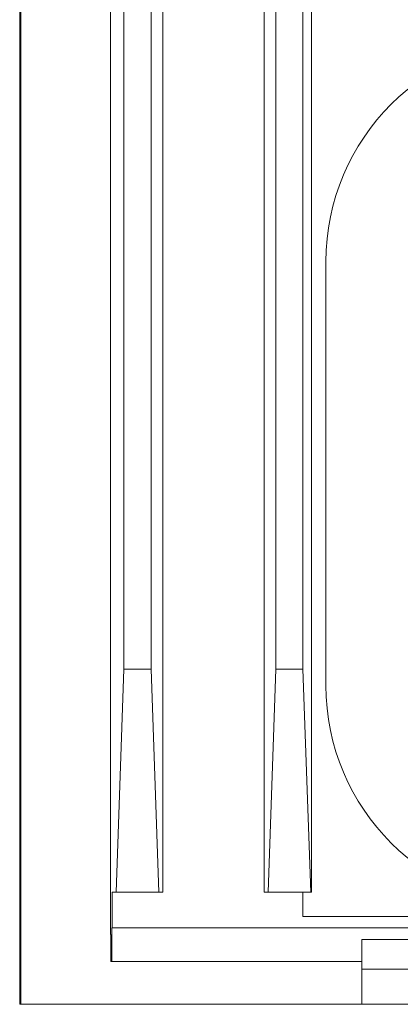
# Model space of a CAD drawing. Extents: x 13 to 426, y 7 to 274.
# Tile 2 of 29: x 65.48 to 71.99, y 46.79 to 63.61. Entities that reach past the tile are written whole.
import ezdxf

# ---------------------------------------------------------------- set-up
doc = ezdxf.new("R2010")
doc.units = 0
doc.header["$MEASUREMENT"] = 0

msp = doc.modelspace()

# ---------------------------------------------------------------- linework, layer by layer
at = {"color": 7, "linetype": 'Continuous', "lineweight": 15}
for p, q in [((69.664, 111.532), (69.664, 48.709)), ((67.038, 47.981), (67.038, 108.506)), ((67.93, 48.709), (67.93, 108.103)), ((69.864, 107.722), (69.864, 52.519)), ((70.328, 52.519), (70.328, 107.722)), ((67.267, 104.293), (67.267, 52.519)), ((67.73, 52.519), (67.73, 104.293)), ((65.484, 46.791), (65.484, 94.116)), ((65.504, 94.116), (65.504, 46.791)), ((70.474, 48.709), (70.474, 64.33)), ((70.721, 59.479), (70.721, 52.24)), ((67.133, 48.709), (67.267, 52.519)), ((67.267, 52.519), (67.73, 52.519)), ((67.73, 52.519), (67.863, 48.709)), ((69.731, 48.709), (69.864, 52.519)), ((69.864, 52.519), (70.328, 52.519)), ((70.328, 52.519), (70.461, 48.709)), ((67.133, 48.709), (67.067, 48.709)), ((67.067, 48.709), (67.067, 48.095)), ((67.863, 48.709), (67.133, 48.709)), ((67.863, 48.709), (67.93, 48.709)), ((69.731, 48.709), (69.664, 48.709)), ((70.461, 48.709), (69.731, 48.709)), ((70.328, 48.709), (70.328, 48.293)), ((70.461, 48.709), (70.474, 48.709)), ((70.328, 48.293), (90.642, 48.293)), ((67.038, 47.981), (67.045, 47.981)), ((67.045, 47.981), (67.045, 47.524)), ((67.06, 48.095), (67.067, 48.095)), ((67.06, 47.524), (67.06, 48.095)), ((93.901, 48.095), (67.067, 48.095)), ((71.334, 47.901), (71.334, 47.391)), ((89.634, 47.901), (71.334, 47.901)), ((67.06, 47.524), (67.045, 47.524)), ((67.06, 47.524), (71.334, 47.524)), ((71.334, 47.391), (89.634, 47.391)), ((71.334, 46.791), (71.334, 47.391)), ((65.504, 46.791), (65.484, 46.791)), ((65.504, 46.791), (71.334, 46.791)), ((89.634, 46.791), (71.334, 46.791))]:
    msp.add_line(p, q, dxfattribs=at)
for centre, start, end in [((74.531, 59.479), 90, 180), ((74.531, 52.24), 180, 270)]:
    msp.add_arc(centre, 3.81, start, end, dxfattribs=at)

doc.saveas('drawing.dxf')
